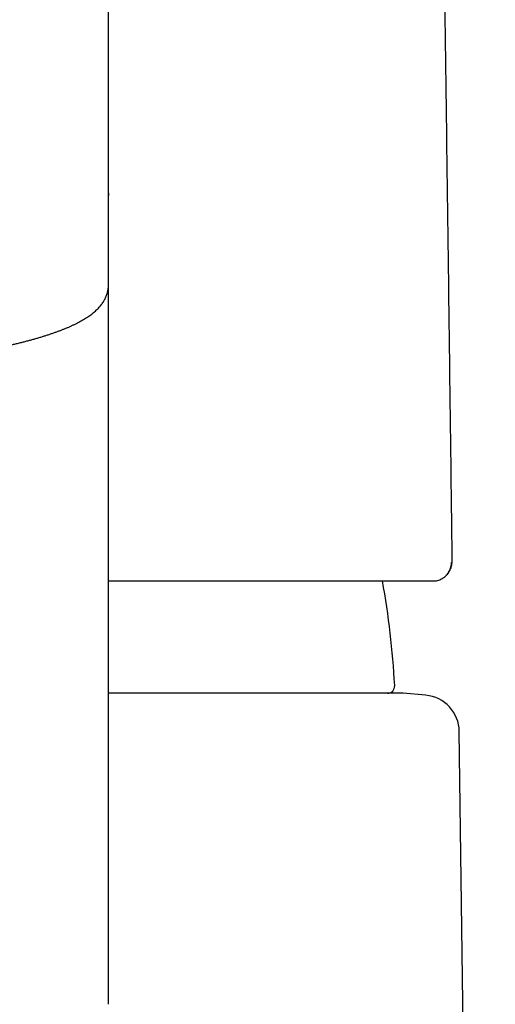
# Model space of a CAD drawing. Header units: millimetres. Extents: x 8 to 820, y 12 to 524.
# Tile 24 of 27: x 415 to 427, y 470 to 497. Entities that reach past the tile are written whole.
import ezdxf

# ---------------------------------------------------------------- set-up
doc = ezdxf.new("R2010")
doc.units = ezdxf.units.MM

msp = doc.modelspace()

# ---------------------------------------------------------------- linework, layer by layer
at = {"color": 7, "linetype": 'Continuous', "lineweight": 30}
for p, q in [((416.968, 492.451), (416.968, 508.256)), ((416.968, 492.451), (416.967, 492.387)), ((416.968, 485.474), (416.968, 492.451)), ((416.966, 489.973), (416.967, 492.379)), ((426.297, 482.544), (426.297, 482.551)), ((424.968, 478.875), (416.968, 478.875)), ((425.576, 478.822), (424.968, 478.875)), ((427.468, 402.475), (426.489, 477.839))]:
    msp.add_line(p, q, dxfattribs=at)
for centre, radius, start, end in [((401.968, 477.86), 22.8, 3.081, 10.2705), ((424.536, 479.075), 0.2, 270, 3.0434), ((425.489, 477.826), 1, 0.7441, 85)]:
    msp.add_arc(centre, radius, start, end, dxfattribs=at)
for points, knots in [([(426.297, 482.544), (426.292, 482.917), (426.274, 484.443), (426.24, 487.122), (426.196, 490.58), (426.15, 494.038), (426.103, 497.495), (426.056, 500.952), (426.007, 504.407), (425.957, 507.862), (425.908, 511.169), (425.876, 513.324), (425.86, 514.329)], [0, 0, 0, 0, 0.035148, 0.143889, 0.252631, 0.361374, 0.470118, 0.578862, 0.687605, 0.796346, 0.905085, 1, 1, 1, 1]), ([(412.968, 488.067), (413, 488.072), (413.076, 488.085), (413.193, 488.106), (413.319, 488.128), (413.443, 488.151), (413.565, 488.174), (413.685, 488.198), (413.803, 488.222), (413.919, 488.246), (414.033, 488.27), (414.145, 488.295), (414.255, 488.32), (414.363, 488.345), (414.469, 488.37), (414.573, 488.396), (414.675, 488.422), (414.774, 488.448), (414.872, 488.474), (414.968, 488.501), (415.061, 488.528), (415.153, 488.556), (415.242, 488.584), (415.329, 488.612), (415.415, 488.64), (415.498, 488.669), (415.579, 488.698), (415.659, 488.728), (415.736, 488.758), (415.811, 488.788), (415.885, 488.819), (415.956, 488.851), (416.026, 488.883), (416.093, 488.916), (416.159, 488.95), (416.223, 488.985), (416.285, 489.02), (416.344, 489.057), (416.402, 489.094), (416.458, 489.132), (416.51, 489.172), (416.561, 489.212), (416.608, 489.252), (416.652, 489.294), (416.692, 489.335), (416.73, 489.377), (416.765, 489.419), (416.796, 489.462), (416.825, 489.505), (416.851, 489.548), (416.874, 489.592), (416.895, 489.636), (416.913, 489.681), (416.928, 489.726), (416.941, 489.772), (416.951, 489.819), (416.959, 489.866), (416.964, 489.913), (416.966, 489.949), (416.965, 489.969), (416.965, 489.973)], [0, 0, 0, 0, 0.013802, 0.032253, 0.050708, 0.069168, 0.087634, 0.106105, 0.124583, 0.143068, 0.161561, 0.180063, 0.198574, 0.217097, 0.235632, 0.25418, 0.272743, 0.291323, 0.309923, 0.328543, 0.347188, 0.365859, 0.38456, 0.403294, 0.422065, 0.440879, 0.459739, 0.478651, 0.49762, 0.516653, 0.535756, 0.554934, 0.574192, 0.593534, 0.61296, 0.632465, 0.652035, 0.671643, 0.691241, 0.710735, 0.730025, 0.748991, 0.76751, 0.785477, 0.802818, 0.819503, 0.835538, 0.850959, 0.865815, 0.88017, 0.894087, 0.90763, 0.920861, 0.933837, 0.946613, 0.95924, 0.971766, 0.984238, 0.996698, 1, 1, 1, 1]), ([(416.968, 470.432), (416.968, 470.616), (416.968, 470.985), (416.968, 471.527), (416.968, 472.061), (416.968, 472.586), (416.968, 473.102), (416.968, 473.609), (416.968, 474.124), (416.968, 474.646), (416.968, 475.173), (416.968, 475.689), (416.968, 476.195), (416.968, 476.69), (416.968, 477.175), (416.968, 477.648), (416.968, 478.111), (416.968, 478.563), (416.968, 479.002), (416.968, 479.428), (416.968, 479.84), (416.968, 480.242), (416.968, 480.636), (416.968, 481.021), (416.968, 481.397), (416.968, 481.762), (416.968, 482.116), (416.968, 482.457), (416.968, 482.784), (416.968, 483.099), (416.968, 483.403), (416.968, 483.698), (416.968, 483.984), (416.968, 484.261), (416.968, 484.526), (416.968, 484.781), (416.968, 485.023), (416.968, 485.256), (416.968, 485.401), (416.968, 485.474)], [0, 0, 0, 0, 0.025124, 0.050237, 0.07534, 0.100433, 0.125519, 0.150598, 0.175672, 0.203249, 0.230824, 0.258397, 0.28597, 0.313546, 0.341126, 0.368712, 0.396306, 0.423908, 0.451522, 0.478655, 0.505802, 0.532941, 0.560068, 0.587676, 0.615274, 0.642864, 0.670447, 0.698024, 0.725107, 0.752188, 0.779268, 0.806351, 0.83399, 0.861635, 0.889287, 0.916947, 0.944619, 0.972302, 1, 1, 1, 1]), ([(426.137, 482.079), (426.14, 482.082), (426.157, 482.098), (426.184, 482.13), (426.215, 482.175), (426.237, 482.216), (426.253, 482.253), (426.265, 482.283), (426.273, 482.312), (426.279, 482.336), (426.283, 482.357), (426.287, 482.378), (426.291, 482.402), (426.293, 482.426), (426.294, 482.444), (426.295, 482.459), (426.296, 482.471), (426.296, 482.482), (426.297, 482.493), (426.297, 482.505), (426.297, 482.521), (426.297, 482.536), (426.297, 482.547), (426.297, 482.551)], [0, 0, 0, 0, 0.013959, 0.07628, 0.137951, 0.199071, 0.239609, 0.279938, 0.318817, 0.35675, 0.394829, 0.433438, 0.506594, 0.5743, 0.637237, 0.681643, 0.723694, 0.763421, 0.800962, 0.844037, 0.897342, 0.960844, 1, 1, 1, 1]), ([(425.777, 481.925), (425.797, 481.926), (425.839, 481.927), (425.901, 481.939), (425.958, 481.958), (426.008, 481.981), (426.053, 482.007), (426.094, 482.038), (426.133, 482.073), (426.167, 482.112), (426.197, 482.154), (426.223, 482.198), (426.246, 482.249), (426.264, 482.306), (426.275, 482.369), (426.276, 482.41), (426.277, 482.43)], [0, 0, 0, 0, 0.076828, 0.156938, 0.239833, 0.303688, 0.368603, 0.434161, 0.499995, 0.565829, 0.631386, 0.696301, 0.76016, 0.843065, 0.923181, 1, 1, 1, 1]), ([(416.968, 481.925), (417.048, 481.925), (417.255, 481.925), (417.583, 481.925), (417.952, 481.925), (418.317, 481.925), (418.623, 481.925), (418.873, 481.925), (419.069, 481.925), (419.263, 481.925), (419.454, 481.925), (419.637, 481.925), (419.811, 481.925), (419.977, 481.925), (420.135, 481.925), (420.295, 481.925), (420.457, 481.925), (420.618, 481.925), (420.771, 481.925), (420.914, 481.925), (421.049, 481.925), (421.169, 481.925), (421.277, 481.925), (421.376, 481.925), (421.474, 481.925), (421.574, 481.925), (421.675, 481.925), (421.779, 481.925), (421.897, 481.925), (422.031, 481.925), (422.18, 481.925), (422.331, 481.925), (422.46, 481.925), (422.566, 481.925), (422.65, 481.925), (422.734, 481.925), (422.819, 481.925), (422.905, 481.925), (423, 481.925), (423.103, 481.925), (423.214, 481.925), (423.329, 481.925), (423.442, 481.925), (423.552, 481.925), (423.661, 481.925), (423.77, 481.925), (423.881, 481.925), (423.992, 481.925), (424.103, 481.925), (424.214, 481.925), (424.323, 481.925), (424.43, 481.925), (424.534, 481.925), (424.636, 481.925), (424.737, 481.925), (424.835, 481.925), (424.93, 481.925), (425.02, 481.925), (425.105, 481.925), (425.188, 481.925), (425.267, 481.925), (425.342, 481.925), (425.413, 481.925), (425.463, 481.925), (425.488, 481.925), (425.493, 481.925)], [0, 0, 0, 0, 0.017793, 0.045978, 0.074322, 0.102807, 0.131422, 0.14747, 0.163561, 0.179699, 0.195812, 0.211496, 0.226426, 0.240887, 0.254883, 0.268414, 0.283919, 0.298768, 0.312964, 0.326507, 0.339396, 0.351632, 0.361599, 0.371195, 0.380995, 0.391083, 0.40146, 0.412123, 0.423074, 0.438597, 0.454658, 0.471254, 0.488378, 0.497844, 0.507461, 0.517229, 0.527151, 0.537428, 0.548196, 0.561516, 0.575517, 0.590198, 0.605558, 0.619846, 0.634674, 0.650043, 0.665953, 0.682403, 0.699396, 0.716931, 0.735011, 0.752697, 0.770878, 0.789554, 0.808728, 0.828402, 0.848579, 0.868066, 0.888005, 0.908398, 0.929249, 0.950557, 0.972323, 0.994549, 1, 1, 1, 1]), ([(425.49, 481.925), (425.49, 481.925), (425.517, 481.925), (425.563, 481.925), (425.625, 481.925), (425.677, 481.925), (425.72, 481.925), (425.754, 481.925), (425.77, 481.925), (425.777, 481.925)], [0, 0, 0, 0, 0.000691, 0.169161, 0.337578, 0.503001, 0.668503, 0.834148, 1, 1, 1, 1])]:
    msp.add_open_spline(points, degree=3, knots=knots, dxfattribs=at)

doc.saveas('drawing.dxf')
